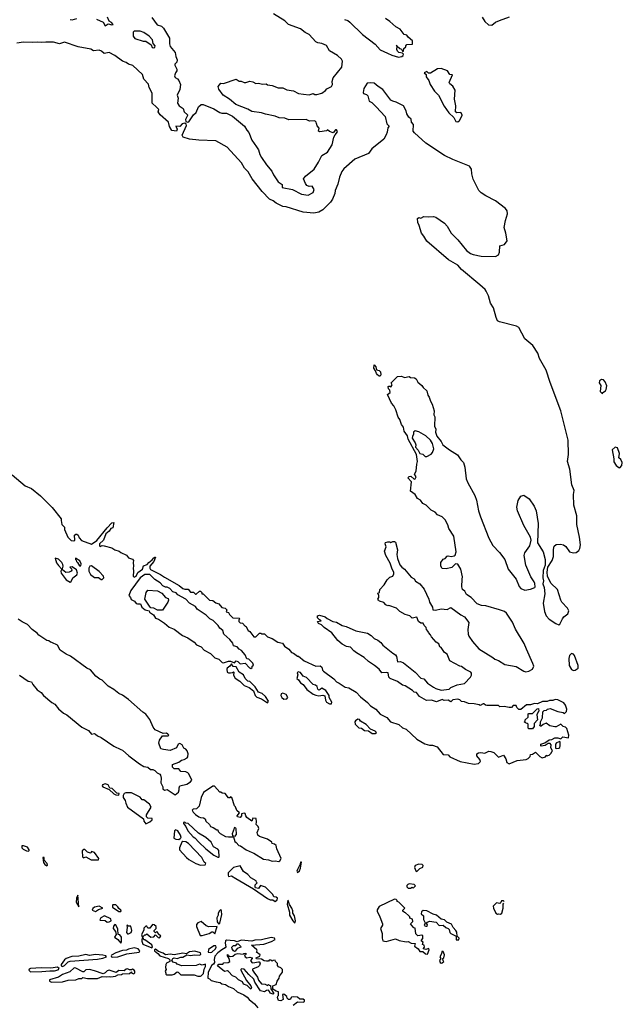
# Model space of a CAD drawing. Extents: x 2323203 to 2567568, y 883585 to 1022917.
# Tile 123 of 256: x 2496975 to 2503179, y 889195 to 899333. Entities that reach past the tile are written whole.
import ezdxf

# ---------------------------------------------------------------- set-up
doc = ezdxf.new("R2010")
doc.units = 0

msp = doc.modelspace()

# ---------------------------------------------------------------- linework, layer by layer
at = {"layer": '0CON10XD'}
for points in [[(2497495, 899334), (2497515, 899330), (2497565, 899346)], [(2497765, 899340), (2497835, 899308), (2497855, 899270), (2497885, 899292), (2497925, 899280), (2497938, 899282), (2497920, 899305), (2497898, 899318), (2497878, 899358)], [(2498335, 899355), (2498390, 899280), (2498435, 899266), (2498456, 899245), (2498516, 899144), (2498518, 899085), (2498526, 899056), (2498576, 898996), (2498584, 898954), (2498598, 898918), (2498594, 898896), (2498573, 898875), (2498572, 898865), (2498593, 898825), (2498594, 898806), (2498578, 898785), (2498568, 898755), (2498577, 898737), (2498600, 898725), (2498615, 898708), (2498630, 898665), (2498624, 898615), (2498598, 898555), (2498607, 898525), (2498600, 898475), (2498618, 898445), (2498659, 898419), (2498670, 898385), (2498702, 898355), (2498703, 898345), (2498682, 898305), (2498684, 898284), (2498705, 898279), (2498715, 898283), (2498765, 898353), (2498792, 898378), (2498815, 898437), (2498845, 898460), (2498865, 898460), (2498975, 898414), (2499035, 898378), (2499055, 898371), (2499105, 898370), (2499165, 898338), (2499288, 898238), (2499312, 898195), (2499333, 898173), (2499364, 898094), (2499414, 898025)], [(2499414, 898025), (2499435, 897993), (2499447, 897945), (2499464, 897914), (2499515, 897839), (2499572, 897775), (2499587, 897737), (2499636, 897665), (2499676, 897636), (2499678, 897605), (2499784, 897584), (2499878, 897535), (2499945, 897526), (2499996, 897554), (2500008, 897585), (2499985, 897618), (2499954, 897614), (2499932, 897625), (2499917, 897647), (2499898, 897695), (2499917, 897723), (2500006, 897795), (2500051, 897865), (2500084, 897936), (2500145, 897968), (2500192, 898045), (2500210, 898125), (2500222, 898148), (2500247, 898177), (2500245, 898190), (2500235, 898200), (2500225, 898200), (2500202, 898168), (2500163, 898183), (2500145, 898200), (2500132, 898188), (2500065, 898178), (2500052, 898185), (2500058, 898215), (2500039, 898239), (2500030, 898265), (2500028, 898278), (2500015, 898290), (2499958, 898288), (2499925, 898307), (2499745, 898301), (2499705, 898318), (2499645, 898322), (2499605, 898341), (2499505, 898359), (2499465, 898374), (2499365, 898389), (2499325, 898412), (2499201, 898461), (2499136, 898515), (2499071, 898555), (2499025, 898618), (2499020, 898645), (2499045, 898678), (2499075, 898677), (2499205, 898720), (2499235, 898700), (2499255, 898700), (2499285, 898688), (2499305, 898688), (2499345, 898700), (2499375, 898694), (2499405, 898677), (2499435, 898681), (2499475, 898669), (2499513, 898673), (2499525, 898663), (2499575, 898654), (2499635, 898632), (2499685, 898633), (2499725, 898612), (2499795, 898602), (2499845, 898574), (2499896, 898566), (2499955, 898558), (2499995, 898573), (2500015, 898564), (2500035, 898564), (2500085, 898576), (2500125, 898604), (2500138, 898622), (2500184, 898646), (2500194, 898665), (2500193, 898695), (2500203, 898735), (2500291, 898845), (2500300, 898905), (2500289, 898925), (2500246, 898965), (2500165, 899013), (2500135, 899066), (2500085, 899088), (2500044, 899094), (2500025, 899104), (2499955, 899182), (2499915, 899200), (2499865, 899238), (2499743, 899285), (2499705, 899320), (2499587, 899395)], [(2500320, 899335), (2500353, 899323), (2500375, 899307), (2500505, 899182), (2500635, 899080), (2500685, 899023), (2500760, 898990), (2500805, 898967), (2500875, 898948), (2500908, 898955), (2500922, 898965), (2500927, 898977), (2500915, 898990), (2500880, 898995), (2500865, 899008), (2500858, 899025), (2500860, 899060), (2500852, 899068), (2500858, 899068), (2500860, 899060), (2500890, 899035), (2500905, 899030), (2500915, 899010), (2500925, 899010), (2500930, 899035), (2500950, 899055), (2500950, 899065), (2500962, 899078), (2501018, 899082), (2501018, 899115), (2500974, 899154), (2500962, 899175), (2500932, 899182), (2500893, 899235), (2500848, 899258), (2500787, 899315), (2500742, 899345)], [(2501735, 899358), (2501765, 899315), (2501800, 899280), (2501835, 899276), (2501875, 899307), (2501915, 899326), (2502016, 899364)], [(2498355, 899043), (2498365, 899050), (2498370, 899065), (2498348, 899088), (2498343, 899125), (2498309, 899165), (2498255, 899201), (2498215, 899216), (2498155, 899216), (2498144, 899206), (2498144, 899165), (2498161, 899141), (2498245, 899113), (2498275, 899113), (2498330, 899075), (2498340, 899045), (2498355, 899043)], [(2501531, 893571), (2501534, 893595), (2501517, 893675), (2501485, 893726), (2501460, 893730), (2501425, 893694), (2501365, 893679), (2501325, 893683), (2501309, 893705), (2501312, 893745), (2501335, 893779), (2501354, 893786), (2501375, 893810), (2501385, 893813), (2501416, 893806), (2501448, 893812), (2501459, 893821), (2501467, 893853), (2501443, 894015), (2501393, 894093), (2501383, 894133), (2501356, 894185), (2501325, 894214), (2501276, 894235), (2501251, 894261), (2501212, 894282), (2501159, 894335), (2501125, 894353), (2501101, 894385), (2501072, 894402), (2501047, 894445), (2501000, 894480), (2501009, 894575), (2500972, 894615), (2500985, 894630), (2501002, 894632), (2501035, 894602), (2501047, 894605), (2501056, 894626), (2501040, 894655), (2501058, 894685), (2501064, 894755), (2501071, 894785), (2501059, 894855), (2500974, 895014), (2500968, 895048), (2500934, 895095), (2500926, 895136), (2500906, 895165), (2500889, 895215), (2500870, 895240), (2500846, 895316), (2500826, 895356), (2500802, 895385), (2500762, 895475), (2500788, 895495), (2500787, 895517), (2500773, 895533), (2500770, 895555), (2500775, 895560), (2500785, 895560), (2500795, 895550), (2500800, 895555), (2500808, 895575), (2500800, 895595), (2500865, 895660), (2500905, 895662), (2500935, 895650), (2500985, 895660), (2500998, 895648), (2501040, 895645), (2501056, 895636), (2501075, 895602), (2501116, 895566), (2501128, 895545), (2501165, 895510), (2501176, 895466), (2501192, 895445), (2501203, 895405), (2501223, 895375), (2501243, 895305), (2501238, 895265), (2501248, 895245), (2501247, 895147), (2501258, 895118), (2501256, 895085), (2501269, 895045), (2501315, 894990), (2501332, 894955), (2501400, 894905), (2501483, 894853), (2501515, 894802), (2501544, 894774), (2501559, 894725), (2501572, 894605), (2501588, 894565), (2501661, 894435), (2501679, 894385), (2501698, 894275), (2501718, 894215), (2501806, 893995), (2501845, 893920), (2501916, 893846), (2501969, 893775), (2502005, 893675), (2502085, 893574), (2502117, 893497), (2502133, 893475), (2502175, 893459), (2502235, 893469), (2502277, 893485), (2502281, 893495), (2502278, 893528), (2502273, 893545), (2502238, 893595), (2502186, 893716), (2502168, 893815), (2502176, 893844), (2502228, 893915), (2502241, 893975), (2502233, 894005), (2502166, 894125), (2502100, 894275), (2502094, 894314), (2502106, 894384), (2502135, 894428), (2502165, 894436), (2502219, 894399), (2502273, 894323), (2502291, 894275), (2502312, 894145), (2502306, 893945), (2502364, 893855), (2502384, 893776), (2502384, 893715), (2502365, 893660), (2502360, 893585), (2502366, 893554), (2502361, 893525), (2502374, 893485), (2502382, 893422), (2502363, 893325), (2502378, 893238), (2502394, 893195), (2502425, 893159), (2502496, 893116), (2502525, 893103), (2502535, 893108), (2502562, 893165), (2502577, 893185), (2502618, 893215), (2502628, 893245), (2502614, 893275), (2502556, 893335), (2502545, 893355), (2502512, 893465), (2502442, 893532), (2502407, 893605), (2502404, 893645), (2502413, 893697), (2502456, 893765), (2502471, 893805), (2502471, 893879), (2502477, 893913), (2502499, 893931), (2502542, 893932), (2502575, 893926), (2502598, 893908), (2502635, 893855), (2502675, 893842), (2502705, 893847), (2502732, 893868), (2502743, 893887), (2502748, 893925), (2502739, 894005), (2502712, 894135), (2502711, 894225), (2502681, 894335), (2502676, 894444), (2502682, 894485), (2502658, 894545), (2502638, 894705), (2502614, 894785), (2502626, 894855), (2502621, 895005), (2502546, 895306), (2502435, 895599), (2502395, 895725), (2502327, 895845), (2502310, 895900), (2502257, 895977), (2502175, 896048), (2502113, 896163), (2502088, 896178), (2501915, 896222), (2501894, 896234), (2501880, 896265), (2501852, 896365), (2501822, 896415), (2501800, 896490), (2501778, 896538), (2501766, 896556), (2501713, 896603), (2501522, 896762), (2501486, 896806), (2501389, 896859), (2501165, 897053), (2501136, 897105), (2501111, 897135), (2501089, 897215), (2501074, 897245), (2501072, 897285), (2501085, 897297), (2501105, 897291), (2501135, 897308), (2501185, 897302), (2501235, 897308), (2501259, 897299), (2501349, 897239), (2501377, 897207), (2501416, 897135), (2501484, 897065), (2501574, 896955), (2501617, 896927), (2501645, 896914), (2501725, 896899), (2501875, 896894), (2501905, 896911), (2501915, 896940), (2501917, 897005), (2501965, 897020), (2501993, 897055), (2501981, 897135), (2501964, 897195), (2501975, 897265), (2501997, 897333), (2501993, 897365), (2501975, 897390), (2501875, 897468), (2501775, 897518), (2501725, 897551), (2501702, 897575), (2501642, 897692), (2501629, 897745), (2501625, 897795), (2501605, 897825), (2501435, 897893), (2501350, 897935), (2501155, 898061), (2501038, 898168), (2501027, 898185), (2501029, 898255), (2501008, 898278), (2501005, 898308), (2500980, 898330), (2500960, 898365), (2500953, 898395), (2500928, 898445), (2500852, 898485), (2500815, 898494), (2500797, 898505), (2500714, 898615), (2500665, 898644), (2500625, 898678), (2500585, 898684), (2500552, 898678), (2500519, 898625), (2500512, 898582), (2500515, 898574), (2500545, 898562), (2500559, 898549), (2500574, 898494), (2500599, 898479), (2500645, 898435), (2500736, 898335), (2500755, 898262), (2500780, 898235), (2500765, 898220), (2500759, 898175), (2500747, 898147), (2500725, 898104), (2500602, 898005), (2500565, 897956), (2500425, 897897), (2500312, 897798), (2500291, 897769), (2500267, 897713), (2500252, 897638), (2500222, 897575), (2500219, 897545), (2500197, 897485), (2500176, 897454), (2500096, 897375), (2500055, 897352), (2500005, 897340), (2499895, 897351), (2499717, 897407), (2499685, 897410), (2499615, 897443), (2499585, 897467), (2499546, 897486), (2499473, 897563), (2499367, 897695), (2499327, 897765), (2499291, 897805), (2499260, 897860), (2499111, 898021), (2498995, 898085), (2498821, 898091), (2498725, 898104), (2498657, 898125), (2498648, 898145), (2498692, 898245), (2498688, 898258), (2498675, 898269), (2498648, 898262), (2498625, 898233), (2498582, 898238), (2498597, 898205), (2498588, 898185), (2498541, 898191), (2498517, 898233), (2498508, 898278), (2498421, 898355), (2498402, 898385), (2498407, 898407), (2498384, 898434), (2498339, 898475), (2498340, 898575), (2498309, 898635), (2498300, 898670), (2498252, 898722), (2498238, 898768), (2498140, 898860), (2498095, 898874), (2498071, 898891), (2498033, 898905), (2497954, 898964), (2497895, 898996), (2497845, 898986), (2497819, 899009), (2497795, 899020), (2497735, 899014), (2497708, 899028), (2497578, 899055), (2497435, 899102), (2497385, 899083), (2497325, 899100), (2497245, 899101), (2497205, 899097), (2497155, 899102), (2497105, 899097), (2497015, 899101), (2496945, 899091)], [(2501485, 898280), (2501502, 898295), (2501531, 898345), (2501531, 898355), (2501515, 898376), (2501475, 898373), (2501460, 898385), (2501464, 898445), (2501451, 898515), (2501458, 898608), (2501435, 898650), (2501404, 898674), (2501398, 898685), (2501430, 898765), (2501405, 898770), (2501380, 898805), (2501315, 898829), (2501275, 898827), (2501205, 898783), (2501182, 898782), (2501165, 898798), (2501140, 898785), (2501158, 898768), (2501158, 898745), (2501186, 898706), (2501201, 898665), (2501245, 898596), (2501287, 898555), (2501345, 898441), (2501393, 898373), (2501446, 898326), (2501464, 898285), (2501485, 898280)], [(2500685, 895662), (2500675, 895662), (2500658, 895675), (2500649, 895689), (2500639, 895719), (2500622, 895745), (2500625, 895780), (2500640, 895760), (2500647, 895727), (2500675, 895720), (2500688, 895708), (2500692, 895675), (2500685, 895662)], [(2502975, 895482), (2502980, 895495), (2503005, 895512), (2503012, 895525), (2503018, 895562), (2503002, 895605), (2502985, 895624), (2502965, 895629), (2502943, 895615), (2502940, 895595), (2502957, 895565), (2502952, 895505), (2502975, 895482)], [(2501165, 894834), (2501212, 894858), (2501224, 894875), (2501238, 894915), (2501225, 894970), (2501204, 895005), (2501155, 895049), (2501085, 895090), (2501045, 895100), (2501030, 895085), (2501030, 895065), (2501018, 895042), (2501017, 895025), (2501046, 894976), (2501052, 894955), (2501050, 894930), (2501079, 894899), (2501095, 894868), (2501125, 894860), (2501150, 894835), (2501165, 894834)], [(2503155, 894720), (2503175, 894742), (2503179, 894775), (2503162, 894805), (2503143, 894823), (2503150, 894865), (2503130, 894925), (2503105, 894930), (2503073, 894903), (2503093, 894813), (2503092, 894782), (2503114, 894744), (2503142, 894722), (2503155, 894720)], [(2496898, 894648), (2497031, 894535), (2497097, 894507), (2497191, 894431), (2497309, 894309), (2497402, 894195), (2497403, 894177), (2497408, 894135), (2497437, 894107), (2497438, 894085), (2497472, 894005), (2497505, 893972), (2497533, 893967), (2497542, 893975), (2497540, 894025), (2497553, 894037), (2497565, 894037), (2497577, 894025), (2497587, 893997), (2497612, 893972), (2497715, 893932), (2497771, 893969), (2497875, 894100), (2497925, 894151), (2497945, 894156), (2497935, 894100), (2497915, 894093), (2497895, 894065), (2497862, 894038), (2497837, 893973), (2497797, 893935), (2497797, 893917), (2497805, 893910), (2497825, 893918), (2497846, 893916), (2497924, 893894), (2497955, 893873), (2498001, 893861), (2498015, 893848), (2498075, 893818), (2498095, 893792), (2498135, 893780), (2498148, 893765), (2498142, 893745), (2498148, 893705), (2498142, 893685), (2498148, 893655), (2498143, 893605), (2498154, 893594), (2498176, 893605), (2498190, 893640), (2498239, 893675), (2498250, 893710), (2498287, 893723), (2498306, 893745), (2498339, 893771), (2498355, 893793), (2498365, 893800), (2498375, 893798), (2498356, 893754), (2498316, 893705), (2498314, 893684), (2498321, 893671), (2498425, 893622), (2498465, 893592), (2498618, 893508), (2498655, 893478), (2498675, 893468), (2498708, 893468), (2498735, 893438), (2498765, 893440), (2498785, 893418), (2498792, 893418), (2498825, 893450), (2498835, 893450), (2498850, 893435), (2498852, 893422), (2498865, 893420), (2498930, 893355), (2498965, 893352), (2498995, 893330), (2499025, 893318), (2499055, 893282), (2499090, 893275), (2499108, 893255), (2499100, 893235), (2499125, 893230), (2499135, 893210), (2499170, 893175), (2499235, 893170), (2499240, 893165), (2499230, 893155), (2499230, 893135), (2499245, 893122), (2499268, 893118), (2499295, 893090), (2499305, 893090), (2499328, 893045), (2499345, 893032), (2499385, 892980), (2499405, 892980), (2499443, 893017), (2499457, 893017), (2499465, 893010), (2499495, 893010), (2499525, 892978), (2499575, 892960), (2499633, 892923), (2499680, 892915), (2499701, 892881), (2499745, 892852), (2499775, 892818), (2499795, 892812), (2499835, 892778), (2499845, 892778), (2499905, 892733), (2500025, 892678), (2500069, 892679), (2500087, 892665), (2500093, 892635), (2500104, 892624), (2500210, 892545), (2500235, 892517), (2500265, 892503), (2500325, 892460), (2500365, 892454), (2500438, 892408), (2500482, 892362), (2500555, 892302), (2500585, 892268), (2500642, 892235), (2500685, 892183), (2500755, 892149), (2500794, 892104), (2500878, 892075), (2500915, 892040), (2500955, 892028), (2501063, 891925), (2501145, 891877), (2501195, 891864), (2501225, 891864), (2501274, 891845), (2501335, 891767), (2501385, 891763), (2501404, 891744), (2501508, 891695), (2501655, 891668), (2501700, 891675), (2501720, 891695), (2501712, 891715), (2501682, 891755), (2501682, 891775), (2501700, 891785), (2501722, 891788), (2501765, 891780), (2501805, 891800), (2501825, 891798), (2501855, 891788), (2501905, 891741), (2501955, 891760), (2501981, 891721), (2501990, 891685), (2502015, 891671), (2502097, 891707), (2502190, 891715), (2502210, 891725), (2502230, 891745), (2502232, 891768), (2502255, 891772), (2502285, 891790), (2502330, 891745), (2502355, 891732), (2502388, 891742), (2502395, 891760), (2502405, 891750), (2502412, 891758), (2502425, 891760), (2502448, 891782), (2502452, 891798), (2502460, 891805), (2502442, 891835), (2502448, 891868), (2502435, 891880), (2502415, 891880), (2502385, 891860), (2502345, 891852), (2502340, 891855), (2502340, 891875), (2502382, 891888), (2502425, 891918), (2502455, 891920), (2502485, 891938), (2502515, 891940), (2502545, 891930), (2502565, 891948), (2502625, 891940), (2502630, 891965), (2502608, 892035), (2502595, 892048), (2502570, 892055), (2502545, 892078), (2502497, 892053), (2502485, 892052), (2502433, 892063), (2502395, 892090), (2502363, 892077), (2502345, 892060), (2502335, 892060), (2502330, 892065), (2502338, 892082), (2502338, 892105), (2502358, 892145), (2502360, 892205), (2502375, 892220), (2502397, 892223), (2502410, 892235), (2502435, 892242), (2502515, 892210), (2502569, 892199), (2502585, 892190), (2502605, 892210), (2502607, 892233), (2502593, 892275), (2502578, 892298), (2502515, 892331), (2502487, 892333), (2502465, 892322), (2502428, 892322), (2502405, 892312), (2502357, 892313), (2502305, 892290), (2502275, 892292), (2502232, 892278), (2502193, 892277), (2502135, 892230), (2502115, 892230), (2502092, 892252), (2502085, 892270), (2502055, 892270), (2502038, 892252), (2502015, 892250), (2501963, 892263), (2501918, 892258), (2501905, 892270), (2501785, 892270), (2501770, 892275), (2501755, 892290), (2501745, 892290), (2501715, 892272), (2501705, 892280), (2501655, 892290), (2501595, 892292), (2501555, 892310), (2501523, 892313), (2501505, 892330), (2501485, 892338), (2501435, 892330), (2501415, 892310), (2501385, 892328), (2501345, 892322), (2501325, 892332), (2501265, 892308), (2501216, 892326), (2501164, 892324), (2501090, 892365), (2501060, 892405), (2501035, 892410), (2501020, 892425), (2500945, 892473), (2500915, 892482), (2500865, 892520), (2500789, 892549), (2500777, 892565), (2500769, 892609), (2500755, 892613), (2500705, 892608), (2500676, 892646), (2500628, 892685), (2500566, 892726), (2500522, 892765), (2500442, 892815), (2500415, 892833), (2500381, 892871), (2500338, 892878), (2500294, 892904), (2500250, 892940), (2500190, 893020), (2500108, 893075), (2500082, 893102), (2500052, 893115), (2500040, 893135), (2500080, 893145), (2500062, 893152), (2500040, 893175), (2500040, 893195), (2500062, 893202), (2500120, 893185), (2500139, 893169), (2500198, 893138), (2500235, 893130), (2500295, 893094), (2500335, 893086), (2500435, 893041), (2500556, 893016), (2500595, 892994), (2500625, 892961), (2500662, 892945), (2500692, 892922), (2500715, 892894), (2500815, 892810), (2500845, 892792), (2500856, 892776), (2500865, 892722), (2500896, 892726), (2500925, 892711), (2501045, 892616), (2501105, 892554), (2501136, 892546), (2501172, 892502), (2501235, 892461), (2501258, 892445), (2501315, 892429), (2501395, 892440), (2501414, 892456), (2501478, 892485), (2501555, 892497), (2501615, 892562), (2501628, 892585), (2501628, 892605), (2501620, 892615), (2501564, 892644), (2501525, 892672), (2501505, 892678), (2501405, 892730), (2501375, 892800), (2501347, 892817), (2501315, 892870), (2501300, 892875), (2501290, 892905), (2501264, 892924), (2501215, 892980), (2501205, 893000), (2501182, 893022), (2501180, 893035), (2501163, 893053), (2501160, 893075), (2501140, 893095), (2501128, 893118), (2501105, 893118), (2501080, 893135), (2501065, 893180), (2501015, 893170), (2500990, 893195), (2500945, 893210), (2500889, 893239), (2500855, 893273), (2500775, 893300), (2500765, 893298), (2500745, 893308), (2500725, 893332), (2500680, 893345), (2500668, 893355), (2500663, 893365), (2500673, 893385), (2500673, 893405), (2500662, 893428), (2500680, 893435), (2500684, 893466), (2500727, 893515), (2500758, 893565), (2500785, 893592), (2500815, 893602), (2500827, 893627), (2500828, 893645), (2500810, 893675), (2500788, 893738), (2500744, 893815), (2500732, 893862), (2500748, 893905), (2500738, 893935), (2500741, 893949), (2500765, 893958), (2500785, 893958), (2500795, 893950), (2500815, 893960), (2500835, 893960), (2500843, 893953), (2500866, 893876), (2500859, 893825), (2500864, 893784), (2500889, 893719), (2500908, 893695), (2500937, 893675), (2501004, 893594), (2501035, 893577), (2501051, 893551), (2501095, 893523), (2501140, 893470), (2501187, 893367), (2501194, 893334), (2501224, 893284), (2501230, 893255), (2501256, 893254), (2501315, 893266), (2501375, 893261), (2501415, 893280), (2501515, 893206), (2501556, 893186), (2501599, 893125), (2501589, 893055), (2501592, 893005), (2501598, 892985), (2501635, 892929), (2501701, 892855), (2501846, 892766), (2501865, 892750), (2501905, 892734), (2501969, 892695), (2502085, 892672), (2502165, 892625), (2502185, 892620), (2502215, 892625), (2502256, 892645), (2502267, 892675), (2502258, 892705), (2502191, 892851), (2502170, 892910), (2502078, 893058), (2502048, 893128), (2501985, 893222), (2501965, 893238), (2501915, 893258), (2501775, 893298), (2501731, 893301), (2501685, 893319), (2501622, 893382), (2501574, 893415), (2501558, 893448), (2501535, 893467), (2501526, 893495), (2501531, 893571)], [(2497415, 893680), (2497422, 893705), (2497420, 893725), (2497408, 893745), (2497375, 893778), (2497342, 893788), (2497355, 893742), (2497375, 893712), (2497405, 893680), (2497415, 893680)], [(2497605, 893710), (2497609, 893729), (2497595, 893760), (2497550, 893790), (2497550, 893775), (2497558, 893768), (2497560, 893755), (2497572, 893745), (2497591, 893711), (2497605, 893710)], [(2497495, 893542), (2497505, 893550), (2497524, 893586), (2497562, 893618), (2497570, 893635), (2497559, 893669), (2497515, 893698), (2497490, 893695), (2497510, 893680), (2497512, 893665), (2497506, 893654), (2497486, 893644), (2497451, 893641), (2497415, 893670), (2497405, 893670), (2497400, 893655), (2497404, 893635), (2497454, 893565), (2497495, 893542)], [(2497825, 893570), (2497840, 893585), (2497838, 893605), (2497795, 893652), (2497715, 893708), (2497698, 893705), (2497688, 893685), (2497688, 893655), (2497705, 893622), (2497745, 893590), (2497785, 893588), (2497815, 893570), (2497825, 893570)], [(2499355, 892653), (2499368, 892662), (2499370, 892675), (2499382, 892688), (2499375, 892708), (2499335, 892748), (2499312, 892752), (2499298, 892795), (2499259, 892839), (2499235, 892850), (2499214, 892874), (2499177, 892887), (2499168, 892915), (2499140, 892950), (2499077, 893005), (2499068, 893045), (2499035, 893068), (2499018, 893095), (2498966, 893146), (2498934, 893164), (2498895, 893203), (2498804, 893264), (2498785, 893290), (2498724, 893324), (2498685, 893368), (2498605, 893412), (2498585, 893430), (2498553, 893443), (2498520, 893475), (2498495, 893490), (2498475, 893490), (2498450, 893505), (2498420, 893535), (2498365, 893570), (2498315, 893620), (2498265, 893622), (2498217, 893585), (2498118, 893455), (2498098, 893405), (2498117, 893385), (2498124, 893364), (2498157, 893345), (2498175, 893322), (2498187, 893317), (2498219, 893319), (2498232, 893285), (2498267, 893257), (2498308, 893248), (2498312, 893232), (2498352, 893205), (2498375, 893170), (2498405, 893162), (2498465, 893120), (2498515, 893078), (2498565, 893056), (2498652, 892992), (2498705, 892970), (2498772, 892925), (2498796, 892896), (2498844, 892874), (2498875, 892843), (2498938, 892808), (2498985, 892762), (2499025, 892748), (2499060, 892715), (2499075, 892710), (2499125, 892728), (2499145, 892728), (2499185, 892712), (2499205, 892730), (2499220, 892725), (2499245, 892702), (2499298, 892708), (2499341, 892661), (2499355, 892653)], [(2498393, 893253), (2498355, 893274), (2498325, 893278), (2498318, 893285), (2498263, 893365), (2498279, 893435), (2498295, 893459), (2498395, 893454), (2498438, 893428), (2498475, 893382), (2498503, 893373), (2498507, 893357), (2498499, 893335), (2498445, 893254), (2498393, 893253)], [(2498575, 891352), (2498611, 891379), (2498618, 891402), (2498616, 891425), (2498625, 891443), (2498695, 891461), (2498732, 891485), (2498746, 891504), (2498718, 891568), (2498705, 891580), (2498685, 891590), (2498635, 891592), (2498615, 891620), (2498565, 891620), (2498548, 891638), (2498550, 891665), (2498615, 891688), (2498642, 891708), (2498670, 891715), (2498698, 891732), (2498707, 891743), (2498710, 891775), (2498700, 891805), (2498685, 891823), (2498665, 891832), (2498648, 891865), (2498625, 891880), (2498607, 891873), (2498590, 891835), (2498525, 891810), (2498455, 891818), (2498427, 891827), (2498408, 891885), (2498413, 891915), (2498445, 891960), (2498502, 891958), (2498510, 891965), (2498502, 891975), (2498485, 891986), (2498453, 891983), (2498370, 892020), (2498348, 892048), (2498315, 892126), (2498275, 892182), (2498242, 892202), (2498094, 892335), (2498035, 892379), (2497995, 892394), (2497943, 892437), (2497885, 892471), (2497823, 892533), (2497802, 892542), (2497760, 892575), (2497705, 892638), (2497665, 892657), (2497500, 892780), (2497455, 892799), (2497393, 892843), (2497364, 892894), (2497305, 892922), (2497293, 892923), (2497275, 892937), (2497255, 892940), (2497171, 892995), (2497156, 893016), (2497105, 893054), (2497055, 893107), (2497002, 893132), (2496961, 893161)], [(2502675, 892633), (2502695, 892634), (2502723, 892655), (2502725, 892685), (2502688, 892788), (2502675, 892801), (2502655, 892806), (2502636, 892785), (2502627, 892755), (2502631, 892685), (2502655, 892642), (2502675, 892633)], [(2499525, 892300), (2499536, 892316), (2499506, 892366), (2499470, 892395), (2499435, 892408), (2499398, 892465), (2499345, 892518), (2499323, 892523), (2499295, 892550), (2499278, 892588), (2499234, 892614), (2499205, 892670), (2499172, 892672), (2499155, 892700), (2499140, 892675), (2499112, 892655), (2499108, 892645), (2499112, 892615), (2499125, 892608), (2499145, 892608), (2499165, 892610), (2499175, 892620), (2499180, 892615), (2499178, 892585), (2499195, 892552), (2499243, 892523), (2499285, 892478), (2499336, 892456), (2499383, 892423), (2499400, 892375), (2499415, 892357), (2499465, 892342), (2499525, 892300)], [(2496973, 892583), (2497062, 892522), (2497096, 892516), (2497109, 892489), (2497154, 892434), (2497197, 892407), (2497222, 892375), (2497305, 892301), (2497336, 892286), (2497376, 892236), (2497425, 892191), (2497459, 892175), (2497615, 892048), (2497684, 892014), (2497715, 891978), (2497745, 891982), (2497755, 891978), (2497775, 891958), (2497815, 891942), (2497945, 891853), (2498015, 891818), (2498035, 891813), (2498098, 891755), (2498208, 891672), (2498255, 891642), (2498295, 891638), (2498323, 891613), (2498345, 891612), (2498365, 891602), (2498389, 891579), (2498418, 891565), (2498426, 891556), (2498433, 891523), (2498430, 891475), (2498450, 891435), (2498450, 891415), (2498465, 891400), (2498495, 891408), (2498575, 891352)], [(2500165, 892288), (2500185, 892290), (2500190, 892305), (2500160, 892355), (2500160, 892375), (2500126, 892426), (2500085, 892450), (2500070, 892435), (2500055, 892430), (2500045, 892440), (2500037, 892467), (2500022, 892482), (2499995, 892488), (2499929, 892559), (2499892, 892575), (2499865, 892612), (2499842, 892618), (2499833, 892607), (2499837, 892587), (2499829, 892549), (2499847, 892535), (2499866, 892506), (2499895, 892487), (2499930, 892435), (2499995, 892389), (2500025, 892377), (2500055, 892372), (2500095, 892378), (2500115, 892370), (2500122, 892325), (2500132, 892305), (2500165, 892288)], [(2499695, 892338), (2499725, 892342), (2499737, 892355), (2499718, 892385), (2499685, 892397), (2499667, 892393), (2499662, 892375), (2499674, 892354), (2499695, 892338)], [(2502255, 892030), (2502215, 892030), (2502208, 892038), (2502208, 892078), (2502198, 892088), (2502182, 892092), (2502170, 892105), (2502178, 892112), (2502180, 892125), (2502208, 892152), (2502210, 892185), (2502215, 892190), (2502255, 892190), (2502302, 892238), (2502315, 892240), (2502320, 892215), (2502312, 892208), (2502300, 892175), (2502307, 892123), (2502270, 892085), (2502270, 892055), (2502255, 892030)], [(2500635, 891982), (2500648, 891992), (2500635, 892008), (2500587, 892027), (2500542, 892075), (2500485, 892112), (2500475, 892128), (2500455, 892132), (2500432, 892115), (2500427, 892103), (2500430, 892080), (2500465, 892043), (2500495, 892037), (2500525, 892014), (2500565, 892012), (2500605, 891982), (2500635, 891982)], [(2502505, 891828), (2502525, 891832), (2502535, 891840), (2502540, 891855), (2502540, 891895), (2502535, 891900), (2502502, 891888), (2502490, 891875), (2502492, 891832), (2502505, 891828)], [(2497995, 891350), (2498000, 891365), (2497975, 891370), (2497926, 891416), (2497905, 891420), (2497885, 891456), (2497855, 891466), (2497828, 891455), (2497823, 891445), (2497832, 891435), (2497898, 891408), (2497945, 891363), (2497965, 891352), (2497995, 891350)], [(2499643, 890667), (2499655, 890672), (2499668, 890695), (2499622, 890795), (2499615, 890830), (2499600, 890845), (2499575, 890850), (2499570, 890865), (2499526, 890896), (2499445, 890922), (2499427, 890935), (2499420, 890965), (2499437, 891005), (2499430, 891025), (2499408, 891045), (2499412, 891075), (2499408, 891108), (2499375, 891110), (2499365, 891080), (2499315, 891120), (2499302, 891135), (2499295, 891160), (2499285, 891162), (2499260, 891155), (2499258, 891135), (2499245, 891117), (2499217, 891125), (2499213, 891135), (2499238, 891165), (2499212, 891192), (2499198, 891228), (2499188, 891238), (2499160, 891325), (2499145, 891330), (2499138, 891322), (2499125, 891320), (2499090, 891365), (2499058, 891368), (2499045, 891380), (2499035, 891380), (2498982, 891442), (2498965, 891440), (2498868, 891375), (2498842, 891325), (2498824, 891235), (2498795, 891207), (2498760, 891205), (2498752, 891195), (2498760, 891175), (2498785, 891148), (2498820, 891125), (2498835, 891118), (2498866, 891116), (2498886, 891106), (2498892, 891082), (2498930, 891045), (2498940, 891025), (2498967, 891017), (2499005, 890990), (2499015, 890990), (2499020, 890975), (2499040, 890955), (2499095, 890923), (2499125, 890918), (2499178, 890918), (2499190, 890870), (2499205, 890862), (2499231, 890831), (2499250, 890825), (2499306, 890786), (2499367, 890757), (2499385, 890752), (2499485, 890690), (2499535, 890682), (2499575, 890668), (2499605, 890672), (2499643, 890667)], [(2498275, 891053), (2498316, 891074), (2498340, 891095), (2498338, 891108), (2498295, 891110), (2498280, 891125), (2498280, 891145), (2498328, 891225), (2498310, 891255), (2498255, 891300), (2498235, 891300), (2498215, 891328), (2498125, 891373), (2498067, 891373), (2498050, 891365), (2498040, 891345), (2498040, 891325), (2498062, 891295), (2498067, 891265), (2498084, 891225), (2498250, 891105), (2498255, 891080), (2498275, 891053)], [(2499025, 890710), (2499030, 890715), (2499027, 890777), (2499015, 890792), (2498972, 890815), (2498946, 890866), (2498891, 890911), (2498817, 890957), (2498710, 891055), (2498685, 891060), (2498675, 891070), (2498662, 891068), (2498660, 891055), (2498687, 891027), (2498705, 890980), (2498761, 890921), (2498779, 890909), (2498818, 890865), (2498892, 890795), (2498975, 890732), (2499015, 890710), (2499025, 890710)], [(2498615, 890893), (2498629, 890901), (2498636, 890914), (2498630, 890935), (2498605, 890980), (2498578, 890992), (2498568, 890982), (2498562, 890905), (2498584, 890894), (2498615, 890893)], [(2499185, 890922), (2499171, 890931), (2499166, 890955), (2499185, 891010), (2499195, 891020), (2499201, 891005), (2499204, 890945), (2499185, 890922)], [(2497065, 890773), (2497073, 890777), (2497074, 890785), (2497055, 890812), (2497015, 890827), (2496998, 890825), (2496999, 890805), (2497011, 890791), (2497045, 890774), (2497065, 890773)], [(2498835, 890628), (2498885, 890630), (2498890, 890645), (2498875, 890660), (2498850, 890705), (2498712, 890852), (2498685, 890868), (2498655, 890873), (2498644, 890866), (2498621, 890805), (2498620, 890785), (2498693, 890705), (2498715, 890686), (2498790, 890645), (2498835, 890628)], [(2497711, 890681), (2497785, 890682), (2497790, 890695), (2497745, 890758), (2497715, 890770), (2497708, 890752), (2497693, 890753), (2497675, 890760), (2497645, 890788), (2497635, 890788), (2497620, 890775), (2497622, 890715), (2497633, 890703), (2497655, 890712), (2497711, 890681)], [(2497255, 890622), (2497262, 890628), (2497259, 890645), (2497229, 890679), (2497226, 890705), (2497215, 890708), (2497220, 890655), (2497234, 890634), (2497255, 890622)], [(2499835, 890551), (2499855, 890571), (2499865, 890597), (2499875, 890660), (2499865, 890658), (2499860, 890630), (2499835, 890583), (2499830, 890565), (2499835, 890551)], [(2501065, 890562), (2501095, 890592), (2501124, 890606), (2501129, 890625), (2501119, 890635), (2501085, 890639), (2501047, 890625), (2501040, 890605), (2501055, 890570), (2501065, 890562)], [(2499605, 890253), (2499625, 890270), (2499628, 890288), (2499617, 890297), (2499592, 890302), (2499582, 890325), (2499505, 890402), (2499455, 890420), (2499432, 890388), (2499402, 890395), (2499398, 890405), (2499400, 890425), (2499420, 890445), (2499412, 890452), (2499410, 890465), (2499355, 890498), (2499323, 890533), (2499281, 890561), (2499245, 890620), (2499175, 890602), (2499123, 890547), (2499120, 890525), (2499125, 890512), (2499155, 890517), (2499202, 890492), (2499383, 890383), (2499525, 890285), (2499555, 890271), (2499582, 890272), (2499605, 890253)], [(2501025, 890390), (2501050, 890415), (2501037, 890427), (2500985, 890437), (2500970, 890430), (2500962, 890418), (2500962, 890405), (2500975, 890390), (2500999, 890391), (2501015, 890400), (2501025, 890390)], [(2497585, 890200), (2497575, 890320), (2497561, 890289), (2497557, 890245), (2497585, 890200)], [(2498015, 890150), (2498020, 890155), (2498018, 890165), (2497995, 890180), (2497985, 890200), (2497965, 890220), (2497935, 890220), (2497930, 890215), (2497930, 890195), (2497995, 890150), (2498015, 890150)], [(2499805, 890033), (2499812, 890038), (2499814, 890055), (2499803, 890105), (2499788, 890135), (2499787, 890157), (2499776, 890185), (2499752, 890222), (2499740, 890265), (2499735, 890267), (2499729, 890225), (2499754, 890145), (2499754, 890114), (2499786, 890055), (2499805, 890033)], [(2501175, 889710), (2501190, 889755), (2501188, 889768), (2501155, 889758), (2501130, 889765), (2501142, 889785), (2501140, 889805), (2501122, 889812), (2501130, 889835), (2501110, 889845), (2501110, 889855), (2501127, 889873), (2501125, 889900), (2501115, 889908), (2501075, 889900), (2501052, 889922), (2501048, 889978), (2501032, 889982), (2501000, 890025), (2501022, 890048), (2501020, 890070), (2500992, 890082), (2500990, 890095), (2500978, 890108), (2500948, 890138), (2500935, 890140), (2500920, 890155), (2500920, 890165), (2500940, 890185), (2500878, 890248), (2500862, 890252), (2500860, 890265), (2500850, 890275), (2500835, 890278), (2500675, 890201), (2500655, 890167), (2500654, 890155), (2500684, 890094), (2500709, 890025), (2500709, 890011), (2500691, 889975), (2500706, 889925), (2500706, 889875), (2500715, 889848), (2500748, 889842), (2500845, 889870), (2500881, 889851), (2500955, 889837), (2500975, 889840), (2501004, 889824), (2501045, 889820), (2501040, 889795), (2501076, 889766), (2501095, 889740), (2501125, 889740), (2501153, 889713), (2501175, 889710)], [(2501961, 890254), (2501955, 890260), (2501935, 890260), (2501928, 890242), (2501917, 890233), (2501885, 890240), (2501850, 890205), (2501853, 890185), (2501878, 890135), (2501895, 890122), (2501905, 890128), (2501925, 890124), (2501939, 890135), (2501951, 890185), (2501953, 890227), (2501960, 890235)], [(2497755, 890152), (2497785, 890171), (2497830, 890185), (2497794, 890204), (2497746, 890194), (2497727, 890183), (2497723, 890165), (2497755, 890152)], [(2499025, 890020), (2499035, 890030), (2499055, 890120), (2499053, 890153), (2499045, 890170), (2499031, 890159), (2499018, 890135), (2499018, 890112), (2499006, 890084), (2499007, 890045), (2499025, 890020)], [(2501495, 889860), (2501498, 889875), (2501480, 889895), (2501477, 889937), (2501466, 889956), (2501436, 889986), (2501420, 890020), (2501372, 890042), (2501350, 890065), (2501315, 890072), (2501265, 890113), (2501233, 890123), (2501165, 890158), (2501128, 890162), (2501112, 890148), (2501108, 890128), (2501132, 890105), (2501132, 890068), (2501150, 890035), (2501140, 890005), (2501155, 889998), (2501170, 890000), (2501172, 890012), (2501160, 890025), (2501175, 890042), (2501195, 890052), (2501262, 890042), (2501295, 890008), (2501335, 890010), (2501362, 889985), (2501386, 889976), (2501398, 889965), (2501403, 889935), (2501412, 889925), (2501468, 889898), (2501470, 889860), (2501495, 889860)], [(2497875, 890040), (2497895, 890043), (2497916, 890054), (2497912, 890075), (2497847, 890105), (2497812, 890085), (2497800, 890065), (2497805, 890060), (2497855, 890057), (2497875, 890040)], [(2498015, 889823), (2498025, 889840), (2498025, 889885), (2498005, 889911), (2497990, 889915), (2497985, 889967), (2497965, 890013), (2497955, 890017), (2497940, 890000), (2497936, 889975), (2497960, 889945), (2497970, 889915), (2497950, 889885), (2497985, 889862), (2498015, 889823)], [(2498415, 889880), (2498427, 889897), (2498402, 889922), (2498398, 889938), (2498385, 889940), (2498375, 889930), (2498360, 889945), (2498360, 889955), (2498380, 889975), (2498380, 889995), (2498360, 890015), (2498342, 890018), (2498315, 889980), (2498295, 889980), (2498285, 890000), (2498275, 890000), (2498255, 889980), (2498252, 889958), (2498230, 889915), (2498235, 889890), (2498248, 889892), (2498265, 889910), (2498275, 889910), (2498285, 889920), (2498325, 889888), (2498355, 889890), (2498375, 889910), (2498402, 889882), (2498415, 889880)], [(2498855, 889902), (2498926, 889924), (2498955, 889942), (2498965, 889942), (2498985, 889920), (2499008, 889995), (2498921, 889991), (2498894, 890004), (2498845, 890048), (2498808, 890035), (2498794, 890016), (2498796, 889995), (2498834, 889904), (2498855, 889902)], [(2498085, 889922), (2498095, 889922), (2498123, 889935), (2498130, 889955), (2498118, 889998), (2498095, 890000), (2498085, 890010), (2498080, 890005), (2498082, 889985), (2498074, 889935), (2498085, 889922)], [(2498335, 889777), (2498343, 889785), (2498335, 889808), (2498265, 889860), (2498255, 889860), (2498248, 889878), (2498242, 889878), (2498233, 889867), (2498231, 889845), (2498244, 889815), (2498335, 889777)], [(2499790, 889185), (2499835, 889220), (2499892, 889218), (2499908, 889225), (2499908, 889238), (2499895, 889248), (2499858, 889248), (2499835, 889270), (2499795, 889272), (2499772, 889268), (2499760, 889245), (2499743, 889243), (2499728, 889258), (2499727, 889277), (2499695, 889300), (2499680, 889295), (2499687, 889243), (2499665, 889230), (2499640, 889235), (2499630, 889265), (2499632, 889278), (2499640, 889285), (2499640, 889325), (2499615, 889330), (2499582, 889352), (2499580, 889385), (2499615, 889400), (2499626, 889434), (2499647, 889463), (2499650, 889485), (2499680, 889525), (2499680, 889555), (2499665, 889570), (2499641, 889581), (2499630, 889595), (2499630, 889615), (2499610, 889635), (2499605, 889650), (2499583, 889647), (2499575, 889640), (2499565, 889650), (2499545, 889650), (2499535, 889640), (2499515, 889638), (2499493, 889643), (2499465, 889660), (2499412, 889662), (2499410, 889675), (2499448, 889692), (2499450, 889705), (2499413, 889733), (2499420, 889745), (2499416, 889756), (2499360, 889805), (2499487, 889813), (2499569, 889840), (2499605, 889863), (2499600, 889875), (2499565, 889883), (2499465, 889858), (2499395, 889855), (2499365, 889846), (2499255, 889857), (2499215, 889839), (2499185, 889850), (2499142, 889852), (2499106, 889854), (2499095, 889848), (2499089, 889825), (2499096, 889786), (2499090, 889775), (2499055, 889756), (2499015, 889724), (2498985, 889690), (2498976, 889655), (2498980, 889625), (2498972, 889608), (2498955, 889597), (2498914, 889525), (2498912, 889465), (2498929, 889459), (2498945, 889441), (2498998, 889425), (2499040, 889420), (2499057, 889405), (2499095, 889398), (2499125, 889378), (2499178, 889358), (2499215, 889323), (2499283, 889293), (2499318, 889268), (2499337, 889245), (2499391, 889201), (2499428, 889158)], [(2499185, 889740), (2499175, 889746), (2499163, 889765), (2499159, 889785), (2499175, 889800), (2499199, 889801), (2499215, 889818), (2499225, 889816), (2499250, 889795), (2499252, 889785), (2499215, 889768), (2499195, 889742), (2499185, 889740)], [(2497935, 889679), (2497985, 889684), (2498077, 889713), (2498205, 889733), (2498212, 889745), (2498196, 889766), (2498155, 889777), (2498097, 889763), (2498075, 889751), (2498035, 889749), (2497965, 889725), (2497919, 889701), (2497916, 889695), (2497921, 889685), (2497935, 889679)], [(2498835, 889484), (2498845, 889487), (2498867, 889513), (2498873, 889557), (2498889, 889585), (2498887, 889607), (2498855, 889597), (2498825, 889610), (2498793, 889593), (2498645, 889592), (2498595, 889610), (2498588, 889618), (2498555, 889630), (2498540, 889645), (2498552, 889665), (2498565, 889672), (2498595, 889666), (2498635, 889680), (2498655, 889680), (2498695, 889703), (2498735, 889697), (2498775, 889704), (2498829, 889701), (2498839, 889711), (2498835, 889726), (2498778, 889742), (2498723, 889737), (2498694, 889716), (2498655, 889720), (2498565, 889703), (2498525, 889710), (2498475, 889704), (2498453, 889723), (2498405, 889738), (2498375, 889763), (2498362, 889755), (2498363, 889745), (2498399, 889719), (2498418, 889695), (2498506, 889666), (2498522, 889652), (2498520, 889635), (2498485, 889618), (2498480, 889605), (2498477, 889575), (2498482, 889555), (2498474, 889535), (2498481, 889515), (2498479, 889505), (2498485, 889499), (2498545, 889497), (2498565, 889504), (2498595, 889528), (2498606, 889526), (2498635, 889499), (2498718, 889498), (2498770, 889500), (2498810, 889485), (2498835, 889484)], [(2498935, 889727), (2498955, 889733), (2498991, 889765), (2498999, 889785), (2498996, 889796), (2498975, 889796), (2498919, 889761), (2498915, 889732), (2498935, 889727)], [(2499585, 889300), (2499555, 889310), (2499548, 889328), (2499535, 889340), (2499515, 889338), (2499495, 889322), (2499454, 889335), (2499395, 889424), (2499387, 889455), (2499333, 889503), (2499287, 889557), (2499260, 889560), (2499252, 889555), (2499251, 889545), (2499310, 889440), (2499354, 889385), (2499360, 889365), (2499355, 889350), (2499318, 889388), (2499281, 889401), (2499268, 889428), (2499227, 889447), (2499202, 889475), (2499165, 889487), (2499125, 889532), (2499115, 889538), (2499083, 889533), (2499012, 889592), (2499025, 889610), (2499065, 889610), (2499078, 889622), (2499123, 889627), (2499140, 889635), (2499133, 889665), (2499113, 889695), (2499115, 889708), (2499125, 889702), (2499130, 889690), (2499146, 889686), (2499168, 889692), (2499195, 889711), (2499222, 889718), (2499275, 889710), (2499283, 889717), (2499305, 889720), (2499308, 889712), (2499290, 889705), (2499295, 889683), (2499315, 889673), (2499345, 889680), (2499370, 889675), (2499370, 889665), (2499353, 889645), (2499365, 889627), (2499377, 889623), (2499435, 889633), (2499442, 889632), (2499450, 889620), (2499444, 889595), (2499429, 889581), (2499372, 889558), (2499371, 889545), (2499385, 889527), (2499423, 889475), (2499433, 889445), (2499465, 889407), (2499502, 889402), (2499525, 889390), (2499535, 889400), (2499542, 889392), (2499558, 889388), (2499560, 889355), (2499590, 889305), (2499585, 889300)], [(2501315, 889618), (2501325, 889622), (2501340, 889635), (2501333, 889643), (2501330, 889665), (2501340, 889675), (2501350, 889705), (2501335, 889740), (2501322, 889738), (2501317, 889713), (2501300, 889685), (2501310, 889665), (2501298, 889645), (2501303, 889625), (2501315, 889618)], [(2497415, 889584), (2497436, 889594), (2497475, 889632), (2497495, 889640), (2497775, 889661), (2497830, 889670), (2497870, 889685), (2497862, 889695), (2497832, 889702), (2497755, 889708), (2497695, 889699), (2497655, 889707), (2497585, 889690), (2497513, 889687), (2497455, 889668), (2497437, 889653), (2497404, 889605), (2497402, 889592), (2497415, 889584)], [(2497085, 889531), (2497205, 889533), (2497285, 889541), (2497332, 889538), (2497370, 889550), (2497382, 889565), (2497365, 889576), (2497295, 889567), (2497195, 889571), (2497085, 889565), (2497072, 889558), (2497069, 889545), (2497085, 889531)], [(2497303, 889423), (2497415, 889425), (2497475, 889442), (2497555, 889448), (2497585, 889462), (2497615, 889462), (2497625, 889470), (2497675, 889462), (2497775, 889460), (2497825, 889480), (2497865, 889478), (2497895, 889483), (2497915, 889478), (2497960, 889485), (2497985, 889500), (2498025, 889502), (2498035, 889510), (2498105, 889512), (2498125, 889530), (2498130, 889515), (2498152, 889508), (2498162, 889518), (2498162, 889535), (2498155, 889548), (2498135, 889558), (2498125, 889550), (2498105, 889550), (2498085, 889560), (2498072, 889558), (2498052, 889538), (2497995, 889542), (2497968, 889522), (2497895, 889547), (2497875, 889540), (2497855, 889518), (2497835, 889508), (2497745, 889541), (2497695, 889552), (2497655, 889550), (2497635, 889530), (2497625, 889528), (2497555, 889568), (2497535, 889570), (2497491, 889529), (2497415, 889502), (2497375, 889473), (2497282, 889448), (2497282, 889432), (2497303, 889423)]]:
    msp.add_lwpolyline(points, dxfattribs=at)

doc.saveas('drawing.dxf')
